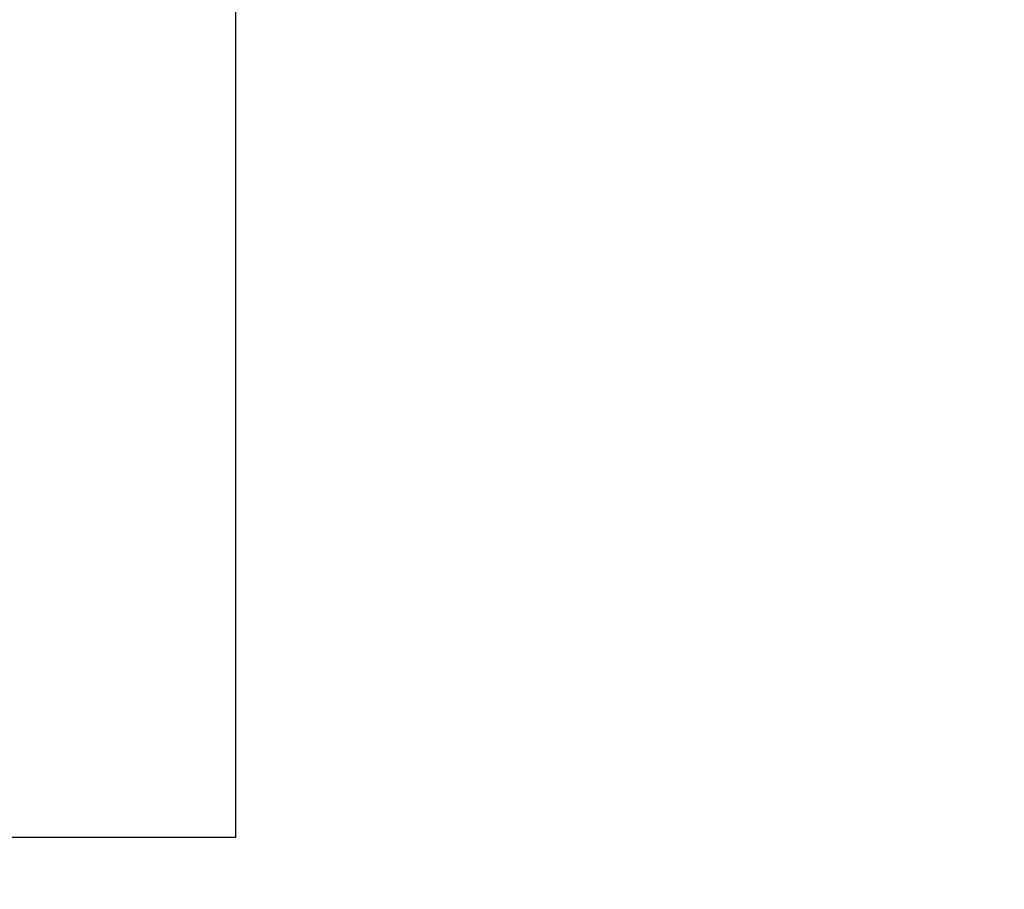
# Model space of a CAD drawing. Header units: millimetres. Extents: x -117 to 182, y -33 to 89.
# Tile 93 of 135: x 132.35 to 134.8, y 29.17 to 31.35. Entities that reach past the tile are written whole.
import ezdxf

# ---------------------------------------------------------------- set-up
doc = ezdxf.new("R2010")
doc.units = ezdxf.units.MM
doc.header["$LTSCALE"] = 1.21
doc.header["$MEASUREMENT"] = 0
doc.header["$PDMODE"] = 3
doc.header["$PDSIZE"] = 0.3125
doc.layers.get('0').update_dxf_attribs({"linetype": 'CONTINUOUS'})
doc.layers.get('DEFPOINTS').update_dxf_attribs({"linetype": 'CONTINUOUS'})
doc.layers.add('Dim', color=3, linetype='CONTINUOUS', lineweight=25)
doc.styles.get("Standard").update_dxf_attribs({"font": 'txt', "width": 0.8})
doc.dimstyles.get("Standard").update_dxf_attribs({"dimtxt": 0.15625, "dimasz": 0.1875, "dimexe": 0.125, "dimexo": 0.0625, "dimgap": 0.09, "dimtad": 0, "dimtih": 1, "dimtoh": 1, "dimzin": 4, "dimdsep": 46, "dimtxsty": 'STANDARD', "dimblk": '_FILLED', "dimblk1": '_FILLED', "dimblk2": '_FILLED', "dimcen": 0.09, "dimazin": 1, "dimtp": 0.01, "dimtm": 0.01, "dimtfac": 1, "dimtofl": 0, "dimtmove": 0, "dimatfit": 3, "dimldrblk": '_FILLED', "dimfxl": 1, "dimtolj": 1, "dimtzin": 4, "dimarcsym": 0})

# ---------------------------------------------------------------- blocks, each defined once
blk = doc.blocks.new('_FILLED')
at = {"color": 0, "linetype": 'ByBlock'}
blk.add_solid([(0, 0), (-1, 0.1667), (-1, -0.1667)], dxfattribs=at)
blk = doc.blocks.new('*D24')
at = {"color": 0, "linetype": 'ByBlock', "lineweight": -2}
for p, q in [((139.2226, 49.9239), (108.6163, 49.9239)), ((108.7413, 49.9239), (108.7413, 37.5972)), ((108.7413, 17.4239), (108.7413, 29.7506)), ((139.2226, 17.4239), (108.6163, 17.4239))]:
    blk.add_line(p, q, dxfattribs=at)
at = {"layer": 'DEFPOINTS', "color": 0, "linetype": 'ByBlock'}
for p in [(139.2851, 49.9239), (139.2851, 17.4239)]:
    blk.add_point(p, dxfattribs=at)
at = {"color": 0, "linetype": 'ByBlock', "lineweight": -2, "xscale": 2, "yscale": 2, "zscale": 2}
for p, rotation in [((108.7413, 49.9239), 90), ((108.7413, 17.4239), 270)]:
    blk.add_blockref('_FILLED', p, dxfattribs=dict(at, rotation=rotation))
at = {"color": 0, "linetype": 'ByBlock', "lineweight": -2, "insert": (108.7413, 33.6739), "char_height": 2.5, "attachment_point": 5, "rotation": 90}
blk.add_mtext('\\A1;32.50', dxfattribs=at)

msp = doc.modelspace()

# ---------------------------------------------------------------- linework, layer by layer
at = {"color": 7, "linetype": 'Continuous'}
for p, q in [((132.8851, 29.3039), (132.8851, 37.9039)), ((129.0851, 29.3039), (132.8851, 29.3039))]:
    msp.add_line(p, q, dxfattribs=at)
msp.add_arc((143.8851, 33.6739), 23, 284.05543, 256.50213, dxfattribs=at)

# ---------------------------------------------------------------- dimensions: what is measured, and where the dimension line sits
at = {"layer": 'Dim'}
dim = msp.add_linear_dim(base=(108.7413, 17.4239), p1=(139.2851, 49.9239), p2=(139.2851, 17.4239), angle=90, dimstyle='STANDARD', override={"dimtxt": 2.5, "dimasz": 2, "dimtih": 0, "dimtoh": 0, "dimzin": 0, "dimcen": 0.198, "dimadec": 0, "dimazin": 0, "dimtp": 0, "dimtm": 0, "dimtdec": 4, "dimtzin": 0}, dxfattribs=at)
dim.commit()
dim.dimension.update_dxf_attribs({"geometry": '*D24', "text_midpoint": (108.7413, 33.6739)})

doc.saveas('drawing.dxf')
